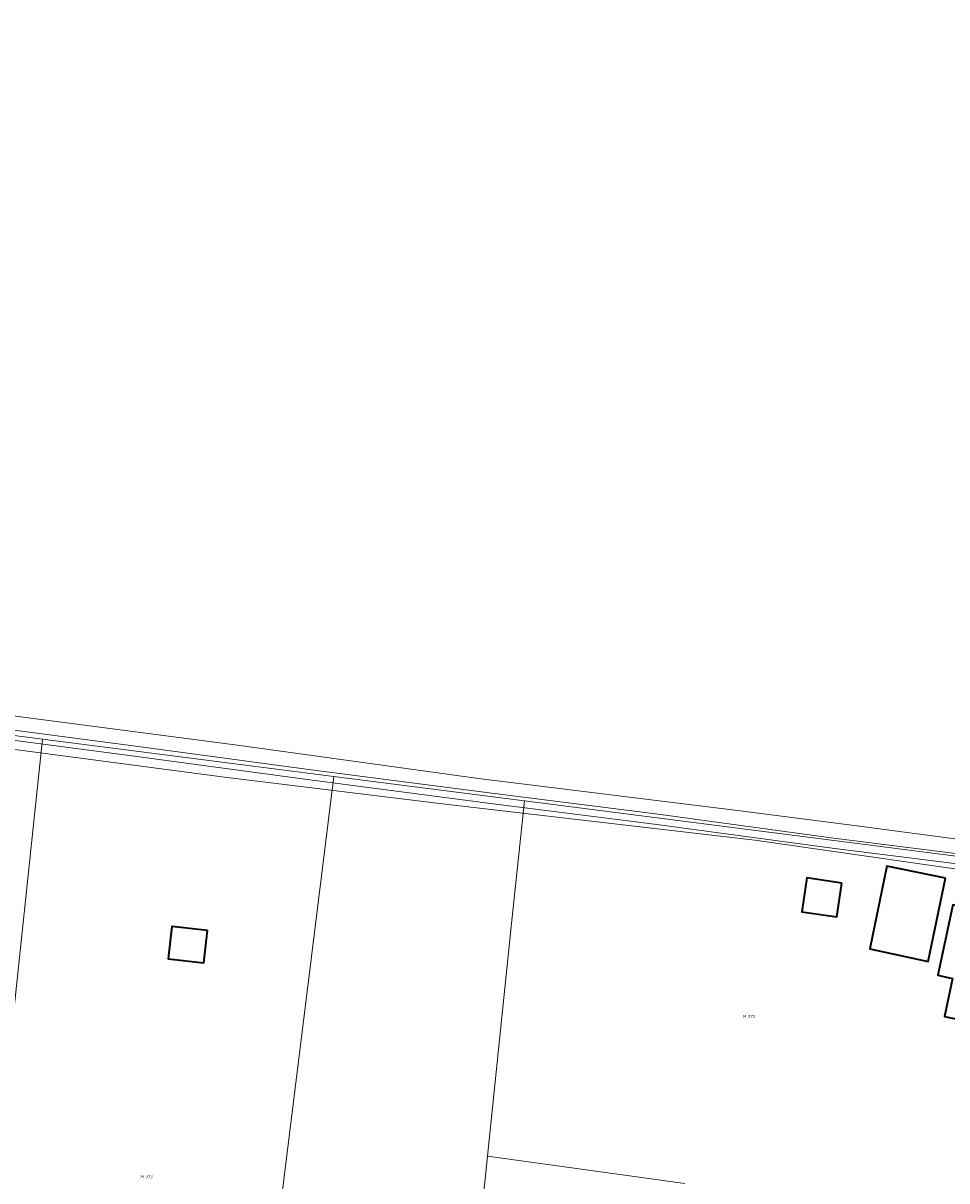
# Model space of a CAD drawing. Header units: metres. Extents: x 250001 to 257773, y 598992 to 609118.
# Tile 213 of 256: x 251309 to 251417, y 602719 to 602855. Entities that reach past the tile are written whole.
import ezdxf
from ezdxf.enums import TextEntityAlignment as Align
from ezdxf.lldxf.tags import DXFTag

# ---------------------------------------------------------------- set-up
doc = ezdxf.new("R2010")
doc.units = ezdxf.units.M
for name, color, linetype, lineweight in [('B-WE-GR-BOUWLAND-GV', 252, 'Continuous', 13), ('B-WE-KG-GRENS_PERCEEL-G', 150, 'KG-PERCEEL', 18), ('B-WE-KG-GRENS_PERCEEL-S', 150, 'Continuous', 25), ('B-WE-OG-BEBOUWING-GV', 1, 'Continuous', 35), ('B-WE-OG-TERREIN_ERF-GV', 7, 'Continuous', 18), ('B-WE-OG-WATER-GV', 252, 'Continuous', 18), ('B-WE-OG-WATER_SLOOT-GV', 252, 'Continuous', 18), ('X-XX-AL-REFERENTIE-G', 7, 'Continuous', 18)]:
    doc.layers.add(name, color=color, linetype=linetype, lineweight=lineweight)
doc.styles.add('NLCS-ISO', font='NLCS-ISO.ttf')
doc.styles.get("Standard").update_dxf_attribs({"font": 'NLCS-ISO.ttf'})
tags = doc.linetypes.add('KG-PERCEEL', pattern='A,5.5,-2,["P",Standard,S=1.8,R=0,X=-0.5,Y=-0.9],-2,5.5,-2,[5,NLCS.SHX,S=0.75,R=0,X=0,Y=0],-2', length=19).pattern_tags.tags
tags[6] = DXFTag(74, 10)

# ---------------------------------------------------------------- blocks, each defined once
blk = doc.blocks.new('SKG-PERCEELNUMMER-SO')
at = {"style": 'NLCS-ISO', "oblique": 10, "flags": 1}
blk.add_attdef('GEMEENTECODE', text='', height=1.8, dxfattribs=at).set_placement((0, 2.55), align=Align.MIDDLE_CENTER)
at = {"style": 'NLCS-ISO', "oblique": 10}
blk.add_attdef('SECTIE', text='', height=1.8, dxfattribs=at).set_placement((-0.5, 0), align=Align.MIDDLE_RIGHT)
blk.add_attdef('PERCEELNUMMER', text='', height=1.8, dxfattribs=at).set_placement((0.5, 0), align=Align.MIDDLE_LEFT)
blk = doc.blocks.new('BS2021-132-Xref-KAD-20210617')
at = {"layer": 'B-WE-KG-GRENS_PERCEEL-G', "flags": 128}
for points in [[(251280.38, 602774.919), (251310.81, 602771.02)], [(251310.81, 602771.02), (251301.18, 602679.7), (251298.6, 602655.021)], [(251310.81, 602771.02), (251345.12, 602766.619)], [(251345.12, 602766.619), (251330.09, 602645.389)], [(251345.12, 602766.619), (251367.59, 602763.737)], [(251363.23, 602721.89), (251366.08, 602749.3), (251367.59, 602763.737)], [(251367.59, 602763.737), (251422.728, 602756.664)], [(251357.23, 602663.92), (251357.61, 602667.59), (251363.23, 602721.89)], [(251363.23, 602721.89), (251386.47, 602718.67)]]:
    blk.add_lwpolyline(points, dxfattribs=at)
at = {"layer": 'B-WE-KG-GRENS_PERCEEL-S', "xscale": 0.2, "yscale": 0.2, "zscale": 0.2}
for p, values in [((251393.783, 602738.335), {'PERCEELNUMMER': '375', 'SECTIE': 'M'}), ((251322.834, 602719.453), {'PERCEELNUMMER': '373', 'SECTIE': 'M'})]:
    blk.add_blockref('SKG-PERCEELNUMMER-SO', p, dxfattribs=at).add_auto_attribs(values)
blk = doc.blocks.new('BS2021-132-Xref-BGT-GRIJS-20210617-aangepast')
at = {"layer": 'B-WE-GR-BOUWLAND-GV', "flags": 128}
blk.add_lwpolyline([(251299.218, 602774.807), (251333.809, 602770.301), (251362.163, 602766.369), (251392.679, 602762.593), (251406.753, 602760.802), (251424.205, 602758.495), (251424.83, 602758.414), (251425.306, 602759.701), (251426.867, 602763.391), (251427.709, 602766.637), (251427.718, 602766.734), (251427.751, 602766.927), (251427.776, 602767.03), (251436.292, 602792.109), (251447.506, 602824.216), (251459.224, 602858.093)], dxfattribs=at)
at = {"layer": 'B-WE-OG-BEBOUWING-GV', "flags": 128}
for points in [[(251417.17, 602754.61), (251410.29, 602756.06), (251408.26, 602746.3), (251415.14, 602744.83)], [(251404.973, 602754.051), (251400.849, 602754.651), (251400.27, 602750.668), (251404.394, 602750.068)], [(251426.94, 602749.61), (251418.05, 602751.49), (251416.27, 602743.2), (251418.03, 602742.82), (251417.06, 602738.32), (251422.67, 602737.14), (251423.91, 602742.82), (251424.69, 602742.65), (251425.48, 602746.3), (251426.2, 602746.14)], [(251330.266, 602748.467), (251326.06, 602748.933), (251325.637, 602745.111), (251329.843, 602744.645)]]:
    blk.add_lwpolyline(points, close=True, dxfattribs=at)
at = {"layer": 'B-WE-OG-TERREIN_ERF-GV', "flags": 128}
blk.add_lwpolyline([(251420.393, 602717.571), (251422.864, 602725.53), (251423.677, 602728.075), (251430.151, 602748.675), (251431.187, 602752.002), (251431.65, 602753.489), (251427.799, 602754.559), (251426.473, 602754.536), (251394.743, 602759.123), (251358.267, 602763.367), (251332.243, 602766.512), (251298.594, 602770.977)], dxfattribs=at)
for points in [[(251410.29, 602756.06), (251417.17, 602754.61), (251415.14, 602744.83), (251408.26, 602746.3)], [(251400.849, 602754.651), (251404.973, 602754.051), (251404.394, 602750.068), (251400.27, 602750.668)], [(251418.05, 602751.49), (251426.94, 602749.61), (251426.2, 602746.14), (251425.48, 602746.3), (251424.69, 602742.65), (251423.91, 602742.82), (251422.67, 602737.14), (251417.06, 602738.32), (251418.03, 602742.82), (251416.27, 602743.2)], [(251325.637, 602745.111), (251326.06, 602748.933), (251330.266, 602748.467), (251329.843, 602744.645)]]:
    blk.add_lwpolyline(points, close=True, dxfattribs=at)
at = {"layer": 'B-WE-OG-WATER-GV', "flags": 128}
for points in [[(251298.638, 602772.023), (251321.945, 602768.97), (251342.311, 602766.212), (251363.591, 602763.446), (251383.183, 602760.968), (251403.821, 602758.163), (251422.301, 602755.828)], [(251422.44, 602757.019), (251403.977, 602759.352), (251383.339, 602762.158), (251363.743, 602764.636), (251342.469, 602767.402), (251322.103, 602770.159), (251298.788, 602773.214)]]:
    blk.add_lwpolyline(points, dxfattribs=at)
at = {"layer": 'B-WE-OG-WATER_SLOOT-GV', "flags": 128}
for points in [[(251298.594, 602770.977), (251332.243, 602766.512), (251358.267, 602763.367), (251394.743, 602759.123), (251426.473, 602754.536)], [(251424.205, 602758.495), (251406.753, 602760.802), (251392.679, 602762.593), (251362.163, 602766.369), (251333.809, 602770.301), (251299.218, 602774.807)], [(251298.788, 602773.214), (251322.103, 602770.159), (251342.469, 602767.402), (251363.743, 602764.636), (251383.339, 602762.158), (251403.977, 602759.352), (251422.44, 602757.019)], [(251422.301, 602755.828), (251403.821, 602758.163), (251383.183, 602760.968), (251363.591, 602763.446), (251342.311, 602766.212), (251321.945, 602768.97), (251298.638, 602772.023)]]:
    blk.add_lwpolyline(points, dxfattribs=at)

msp = doc.modelspace()

# ---------------------------------------------------------------- block references
at = {"layer": 'X-XX-AL-REFERENTIE-G'}
for name in ['BS2021-132-Xref-BGT-GRIJS-20210617-aangepast', 'BS2021-132-Xref-KAD-20210617']:
    msp.add_blockref(name, (0, 0), dxfattribs=at)

doc.saveas('drawing.dxf')
